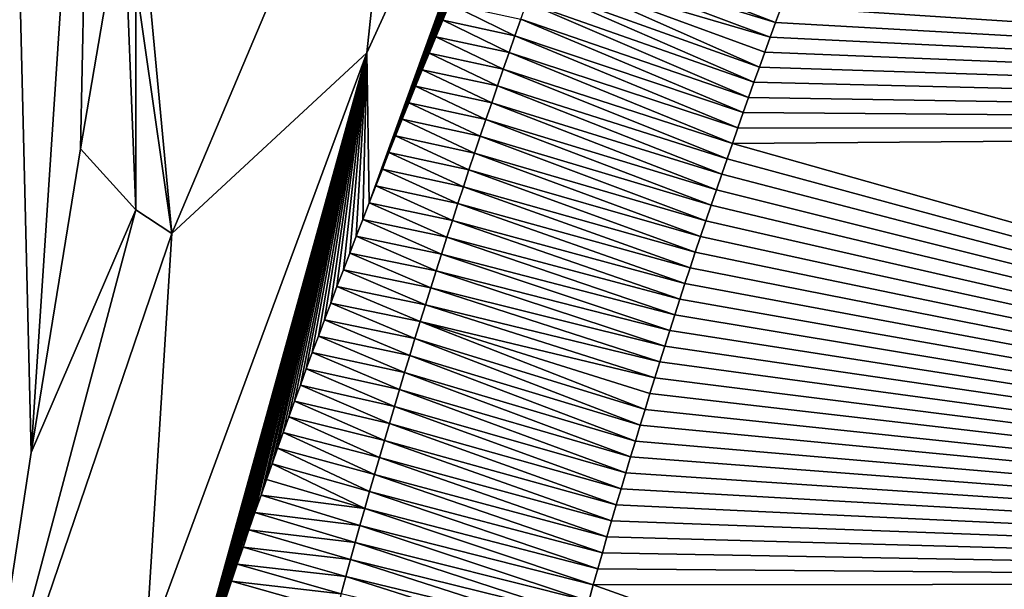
# Model space of a CAD drawing. Header units: metres. Extents: x -82 to 67, y -109 to 109.
# Tile 88 of 216: x -26.4 to -23.83, y 4.17 to 5.65. Entities that reach past the tile are written whole.
import ezdxf

# ---------------------------------------------------------------- set-up
doc = ezdxf.new("R2010")
doc.units = ezdxf.units.M
doc.layers.add('solid_21_382_010_XXX', color=7, linetype='CONTINUOUS')

msp = doc.modelspace()

# ---------------------------------------------------------------- linework, layer by layer
at = {"layer": 'solid_21_382_010_XXX'}
for points in [[(2.598495, 41.125286, -22.642931), (-26.783684, 41.12529, -22.642931), (-26.784222, -1.536013, -22.642931)], [(2.598495, 41.125286, -22.642931), (-26.784222, -1.536013, -22.642931), (2.598521, -1.536014, -22.642931)], [(-25.485033, 5.173306, -61.364662), (-25.491421, 5.563589, -60.662102), (-24.781082, 7.119301, -61.733116)], [(-25.386816, 6.542716, -60.342922), (-24.781082, 7.119301, -61.733116), (-25.491421, 5.563589, -60.662102)], [(-25.46792, 5.217038, -61.396156), (-25.485033, 5.173306, -61.364662), (-24.781082, 7.119301, -61.733116)], [(-25.450733, 5.260691, -61.427509), (-25.46792, 5.217038, -61.396156), (-24.781082, 7.119301, -61.733116)], [(-25.433491, 5.304224, -61.458683), (-25.450733, 5.260691, -61.427509), (-24.781082, 7.119301, -61.733116)], [(-25.416206, 5.347599, -61.489655), (-25.433491, 5.304224, -61.458683), (-24.781082, 7.119301, -61.733116)], [(-25.398901, 5.390778, -61.520393), (-25.416206, 5.347599, -61.489655), (-24.781082, 7.119301, -61.733116)], [(-25.381584, 5.433726, -61.550861), (-25.398901, 5.390778, -61.520393), (-24.781082, 7.119301, -61.733116)], [(-25.364187, 5.476628, -61.581207), (-25.381584, 5.433726, -61.550861), (-24.781082, 7.119301, -61.733116)], [(-25.346663, 5.519591, -61.6115), (-25.364187, 5.476628, -61.581207), (-24.781082, 7.119301, -61.733116)], [(-25.329018, 5.562595, -61.641739), (-25.346663, 5.519591, -61.6115), (-24.781082, 7.119301, -61.733116)], [(-25.311262, 5.60562, -61.671902), (-25.329018, 5.562595, -61.641739), (-24.781082, 7.119301, -61.733116)], [(-25.2934, 5.648647, -61.701984), (-25.311262, 5.60562, -61.671902), (-24.781082, 7.119301, -61.733116)], [(-25.27544, 5.691656, -61.731972), (-25.2934, 5.648647, -61.701984), (-24.781082, 7.119301, -61.733116)], [(-26.425903, 6.996254, -58.290031), (-26.365578, 4.522123, -58.460754), (-26.506374, 3.604565, -58.120766)], [(-26.425903, 6.996254, -58.290031), (-26.202629, 6.996254, -58.772179), (-26.365578, 4.522123, -58.460754)], [(-26.202629, 6.996254, -58.772179), (-26.237103, 5.31358, -58.725246), (-26.365578, 4.522123, -58.460754)], [(-26.202629, 6.996254, -58.772179), (-26.12532, 5.970039, -58.926315), (-26.237103, 5.31358, -58.725246)], [(-26.092768, 6.095709, -59.010551), (-25.386816, 6.542716, -60.342922), (-25.999517, 5.093216, -59.283035)], [(-25.999517, 5.093216, -59.283035), (-25.386816, 6.542716, -60.342922), (-25.491421, 5.563589, -60.662102)], [(-18.421196, 6.399568, -71.051041), (-19.533241, 5.367739, -71.051041), (-24.142519, 6.367751, -71.051041)], [(-19.533241, 5.367739, -71.051041), (-24.159086, 6.327521, -71.051041), (-24.142519, 6.367751, -71.051041)], [(-19.533241, 5.367739, -71.051041), (-24.175724, 6.286908, -71.051041), (-24.159086, 6.327521, -71.051041)], [(-19.533241, 5.367739, -71.051041), (-24.192425, 6.245931, -71.051041), (-24.175724, 6.286908, -71.051041)], [(-19.533241, 5.367739, -71.051041), (-24.209173, 6.204604, -71.051041), (-24.192425, 6.245931, -71.051041)], [(-19.533241, 5.367739, -71.051041), (-24.224758, 6.165932, -71.051041), (-24.209173, 6.204604, -71.051041)], [(-19.533241, 5.367739, -71.051041), (-24.240366, 6.126987, -71.051041), (-24.224758, 6.165932, -71.051041)], [(-19.533241, 5.367739, -71.051041), (-24.255987, 6.087783, -71.051041), (-24.240366, 6.126987, -71.051041)], [(-26.092768, 5.746783, -59.040676), (-26.092768, 6.095709, -59.010551), (-25.999517, 5.093216, -59.283035)], [(-19.533241, 5.367739, -71.051041), (-24.271612, 6.048333, -71.051041), (-24.255987, 6.087783, -71.051041)], [(-19.533241, 5.367739, -71.051041), (-24.287231, 6.00865, -71.051041), (-24.271612, 6.048333, -71.051041)], [(-19.533241, 5.367739, -71.051041), (-24.302837, 5.968747, -71.051041), (-24.287231, 6.00865, -71.051041)], [(-26.092768, 5.154836, -59.044212), (-26.237103, 5.31358, -58.725246), (-26.12532, 5.970039, -58.926315)], [(-26.092768, 5.729359, -58.994244), (-26.092768, 5.154836, -59.044212), (-26.12532, 5.970039, -58.926315)], [(-19.533241, 5.367739, -71.051041), (-24.318419, 5.928638, -71.051041), (-24.302837, 5.968747, -71.051041)], [(-19.533241, 5.367739, -71.051041), (-24.333965, 5.888337, -71.051041), (-24.318419, 5.928638, -71.051041)], [(-19.533241, 5.367739, -71.051041), (-24.349468, 5.847856, -71.051041), (-24.333965, 5.888337, -71.051041)], [(-25.027119, 5.82569, -63.883335), (-25.011192, 5.869056, -63.883335), (-24.426022, 5.643223, -71.051041)], [(-25.011192, 5.869056, -63.883335), (-24.410868, 5.684407, -71.051041), (-24.426022, 5.643223, -71.051041)], [(-25.042946, 5.782288, -63.883335), (-25.027119, 5.82569, -63.883335), (-24.440145, 5.604569, -71.051041)], [(-25.027119, 5.82569, -63.883335), (-24.426022, 5.643223, -71.051041), (-24.440145, 5.604569, -71.051041)], [(-19.533241, 5.367739, -71.051041), (-24.36492, 5.807209, -71.051041), (-24.349468, 5.847856, -71.051041)], [(-19.533241, 5.367739, -71.051041), (-24.38031, 5.76641, -71.051041), (-24.36492, 5.807209, -71.051041)], [(-25.05867, 5.738852, -63.883335), (-25.042946, 5.782288, -63.883335), (-24.468399, 5.526552, -71.051041)], [(-25.042946, 5.782288, -63.883335), (-24.440145, 5.604569, -71.051041), (-24.454273, 5.565674, -71.051041)], [(-25.042946, 5.782288, -63.883335), (-24.454273, 5.565674, -71.051041), (-24.468399, 5.526552, -71.051041)], [(-26.092768, 5.746783, -59.040676), (-25.999517, 5.093216, -59.283035), (-26.092768, 5.154836, -59.044212)], [(-26.092768, 5.746783, -59.040676), (-26.092768, 5.154836, -59.044212), (-26.092768, 5.729359, -58.994244)], [(-19.533241, 5.367739, -71.051041), (-24.39563, 5.725471, -71.051041), (-24.38031, 5.76641, -71.051041)], [(-25.074295, 5.695381, -63.883335), (-25.05867, 5.738852, -63.883335), (-24.482515, 5.487216, -71.051041)], [(-25.05867, 5.738852, -63.883335), (-24.468399, 5.526552, -71.051041), (-24.482515, 5.487216, -71.051041)], [(-19.533241, 5.367739, -71.051041), (-24.410868, 5.684407, -71.051041), (-24.39563, 5.725471, -71.051041)], [(-25.105244, 5.608337, -63.883335), (-25.2934, 5.648647, -61.701984), (-25.27544, 5.691656, -61.731972)], [(-25.105244, 5.608337, -63.883335), (-25.27544, 5.691656, -61.731972), (-25.089821, 5.651876, -63.883335)], [(-25.089821, 5.651876, -63.883335), (-25.074295, 5.695381, -63.883335), (-24.496616, 5.44768, -71.051041)], [(-25.074295, 5.695381, -63.883335), (-24.482515, 5.487216, -71.051041), (-24.496616, 5.44768, -71.051041)], [(-19.533241, 5.367739, -71.051041), (-24.426022, 5.643223, -71.051041), (-24.410868, 5.684407, -71.051041)], [(-25.120569, 5.564765, -63.883335), (-25.311262, 5.60562, -61.671902), (-25.2934, 5.648647, -61.701984)], [(-25.120569, 5.564765, -63.883335), (-25.2934, 5.648647, -61.701984), (-25.105244, 5.608337, -63.883335)], [(-25.105244, 5.608337, -63.883335), (-25.089821, 5.651876, -63.883335), (-24.510696, 5.407957, -71.051041)], [(-25.089821, 5.651876, -63.883335), (-24.496616, 5.44768, -71.051041), (-24.510696, 5.407957, -71.051041)], [(-19.533241, 5.367739, -71.051041), (-24.440145, 5.604569, -71.051041), (-24.426022, 5.643223, -71.051041)], [(-25.135792, 5.521159, -63.883335), (-25.329018, 5.562595, -61.641739), (-25.311262, 5.60562, -61.671902)], [(-25.135792, 5.521159, -63.883335), (-25.311262, 5.60562, -61.671902), (-25.120569, 5.564765, -63.883335)], [(-25.120569, 5.564765, -63.883335), (-25.105244, 5.608337, -63.883335), (-24.524746, 5.368062, -71.051041)], [(-25.105244, 5.608337, -63.883335), (-24.510696, 5.407957, -71.051041), (-24.524746, 5.368062, -71.051041)], [(-19.533241, 5.367739, -71.051041), (-24.454273, 5.565674, -71.051041), (-24.440145, 5.604569, -71.051041)], [(-26.038517, 3.586469, -60.166843), (-26.067795, 4.003843, -59.478828), (-25.491421, 5.563589, -60.662102)], [(-25.999517, 5.093216, -59.283035), (-25.491421, 5.563589, -60.662102), (-26.067795, 4.003843, -59.478828)], [(-26.024773, 3.630746, -60.201828), (-26.038517, 3.586469, -60.166843), (-25.491421, 5.563589, -60.662102)], [(-26.010792, 3.675477, -60.237076), (-26.024773, 3.630746, -60.201828), (-25.491421, 5.563589, -60.662102)], [(-25.996561, 3.720692, -60.272602), (-26.010792, 3.675477, -60.237076), (-25.491421, 5.563589, -60.662102)], [(-25.982073, 3.76642, -60.308414), (-25.996561, 3.720692, -60.272602), (-25.491421, 5.563589, -60.662102)], [(-25.969296, 3.806489, -60.339695), (-25.982073, 3.76642, -60.308414), (-25.491421, 5.563589, -60.662102)], [(-25.956305, 3.846982, -60.371208), (-25.969296, 3.806489, -60.339695), (-25.491421, 5.563589, -60.662102)], [(-25.943094, 3.887921, -60.402966), (-25.956305, 3.846982, -60.371208), (-25.491421, 5.563589, -60.662102)], [(-25.929653, 3.929322, -60.434971), (-25.943094, 3.887921, -60.402966), (-25.491421, 5.563589, -60.662102)], [(-25.915976, 3.971187, -60.467266), (-25.929653, 3.929322, -60.434971), (-25.491421, 5.563589, -60.662102)], [(-25.902061, 4.013496, -60.499866), (-25.915976, 3.971187, -60.467266), (-25.491421, 5.563589, -60.662102)], [(-25.887915, 4.056232, -60.532749), (-25.902061, 4.013496, -60.499866), (-25.491421, 5.563589, -60.662102)], [(-25.873539, 4.099378, -60.565891), (-25.887915, 4.056232, -60.532749), (-25.491421, 5.563589, -60.662102)], [(-25.858934, 4.142914, -60.599277), (-25.873539, 4.099378, -60.565891), (-25.491421, 5.563589, -60.662102)], [(-25.844109, 4.186824, -60.632885), (-25.858934, 4.142914, -60.599277), (-25.491421, 5.563589, -60.662102)], [(-25.829063, 4.231091, -60.666695), (-25.844109, 4.186824, -60.632885), (-25.491421, 5.563589, -60.662102)], [(-25.813803, 4.275696, -60.700684), (-25.829063, 4.231091, -60.666695), (-25.491421, 5.563589, -60.662102)], [(-25.798332, 4.320623, -60.734829), (-25.813803, 4.275696, -60.700684), (-25.491421, 5.563589, -60.662102)], [(-25.782652, 4.365854, -60.769112), (-25.798332, 4.320623, -60.734829), (-25.491421, 5.563589, -60.662102)], [(-25.766769, 4.411372, -60.803513), (-25.782652, 4.365854, -60.769112), (-25.491421, 5.563589, -60.662102)], [(-25.75259, 4.45176, -60.83395), (-25.766769, 4.411372, -60.803513), (-25.491421, 5.563589, -60.662102)], [(-25.738258, 4.492345, -60.864445), (-25.75259, 4.45176, -60.83395), (-25.491421, 5.563589, -60.662102)], [(-25.723778, 4.533117, -60.894989), (-25.738258, 4.492345, -60.864445), (-25.491421, 5.563589, -60.662102)], [(-25.70915, 4.574062, -60.925564), (-25.723778, 4.533117, -60.894989), (-25.491421, 5.563589, -60.662102)], [(-25.694382, 4.615171, -60.956158), (-25.70915, 4.574062, -60.925564), (-25.491421, 5.563589, -60.662102)], [(-25.679468, 4.656447, -60.986771), (-25.694382, 4.615171, -60.956158), (-25.491421, 5.563589, -60.662102)], [(-25.664331, 4.698089, -61.017578), (-25.679468, 4.656447, -60.986771), (-25.491421, 5.563589, -60.662102)], [(-25.64896, 4.740123, -61.048615), (-25.664331, 4.698089, -61.017578), (-25.491421, 5.563589, -60.662102)], [(-25.633364, 4.78251, -61.079845), (-25.64896, 4.740123, -61.048615), (-25.491421, 5.563589, -60.662102)], [(-25.617556, 4.82521, -61.111244), (-25.633364, 4.78251, -61.079845), (-25.491421, 5.563589, -60.662102)], [(-25.601549, 4.868183, -61.142776), (-25.617556, 4.82521, -61.111244), (-25.491421, 5.563589, -60.662102)], [(-25.585356, 4.911389, -61.174408), (-25.601549, 4.868183, -61.142776), (-25.491421, 5.563589, -60.662102)], [(-25.568989, 4.954789, -61.206116), (-25.585356, 4.911389, -61.174408), (-25.491421, 5.563589, -60.662102)], [(-25.552462, 4.998342, -61.237865), (-25.568989, 4.954789, -61.206116), (-25.491421, 5.563589, -60.662102)], [(-25.535788, 5.042009, -61.269627), (-25.552462, 4.998342, -61.237865), (-25.491421, 5.563589, -60.662102)], [(-25.518984, 5.085752, -61.301365), (-25.535788, 5.042009, -61.269627), (-25.491421, 5.563589, -60.662102)], [(-25.50206, 5.12953, -61.333054), (-25.518984, 5.085752, -61.301365), (-25.491421, 5.563589, -60.662102)], [(-25.485033, 5.173306, -61.364662), (-25.50206, 5.12953, -61.333054), (-25.491421, 5.563589, -60.662102)], [(-25.150915, 5.47752, -63.883335), (-25.346663, 5.519591, -61.6115), (-25.329018, 5.562595, -61.641739)], [(-25.150915, 5.47752, -63.883335), (-25.329018, 5.562595, -61.641739), (-25.135792, 5.521159, -63.883335)], [(-25.135792, 5.521159, -63.883335), (-25.120569, 5.564765, -63.883335), (-24.538763, 5.328008, -71.051041)], [(-25.120569, 5.564765, -63.883335), (-24.524746, 5.368062, -71.051041), (-24.538763, 5.328008, -71.051041)], [(-19.533241, 5.367739, -71.051041), (-24.468399, 5.526552, -71.051041), (-24.454273, 5.565674, -71.051041)], [(-25.165939, 5.433848, -63.883335), (-25.364187, 5.476628, -61.581207), (-25.346663, 5.519591, -61.6115)], [(-25.165939, 5.433848, -63.883335), (-25.346663, 5.519591, -61.6115), (-25.150915, 5.47752, -63.883335)], [(-25.150915, 5.47752, -63.883335), (-25.135792, 5.521159, -63.883335), (-24.55274, 5.287809, -71.051041)], [(-25.135792, 5.521159, -63.883335), (-24.538763, 5.328008, -71.051041), (-24.55274, 5.287809, -71.051041)], [(-19.533241, 5.367739, -71.051041), (-24.482515, 5.487216, -71.051041), (-24.468399, 5.526552, -71.051041)], [(-25.180862, 5.390144, -63.883335), (-25.381584, 5.433726, -61.550861), (-25.364187, 5.476628, -61.581207)], [(-25.180862, 5.390144, -63.883335), (-25.364187, 5.476628, -61.581207), (-25.165939, 5.433848, -63.883335)], [(-25.165939, 5.433848, -63.883335), (-25.150915, 5.47752, -63.883335), (-24.566669, 5.247478, -71.051041)], [(-25.150915, 5.47752, -63.883335), (-24.55274, 5.287809, -71.051041), (-24.566669, 5.247478, -71.051041)], [(-19.533241, 5.367739, -71.051041), (-24.496616, 5.44768, -71.051041), (-24.482515, 5.487216, -71.051041)], [(-19.533241, 5.367739, -71.051041), (-24.510696, 5.407957, -71.051041), (-24.496616, 5.44768, -71.051041)], [(-25.195684, 5.346407, -63.883335), (-25.398901, 5.390778, -61.520393), (-25.381584, 5.433726, -61.550861)], [(-25.195684, 5.346407, -63.883335), (-25.381584, 5.433726, -61.550861), (-25.180862, 5.390144, -63.883335)], [(-25.180862, 5.390144, -63.883335), (-25.165939, 5.433848, -63.883335), (-24.580545, 5.20703, -71.051041)], [(-25.165939, 5.433848, -63.883335), (-24.566669, 5.247478, -71.051041), (-24.580545, 5.20703, -71.051041)], [(-25.210407, 5.302639, -63.883335), (-25.416206, 5.347599, -61.489655), (-25.398901, 5.390778, -61.520393)], [(-25.210407, 5.302639, -63.883335), (-25.398901, 5.390778, -61.520393), (-25.195684, 5.346407, -63.883335)], [(-25.195684, 5.346407, -63.883335), (-25.180862, 5.390144, -63.883335), (-24.594362, 5.166479, -71.051041)], [(-25.180862, 5.390144, -63.883335), (-24.580545, 5.20703, -71.051041), (-24.594362, 5.166479, -71.051041)], [(-19.533241, 5.367739, -71.051041), (-24.524746, 5.368062, -71.051041), (-24.510696, 5.407957, -71.051041)], [(-19.533241, 5.367739, -71.051041), (-24.538763, 5.328008, -71.051041), (-24.524746, 5.368062, -71.051041)], [(-19.533241, 5.367739, -71.051041), (-20.479082, 4.181693, -71.051041), (-24.538763, 5.328008, -71.051041)], [(-25.225031, 5.258838, -63.883335), (-25.433491, 5.304224, -61.458683), (-25.416206, 5.347599, -61.489655)], [(-25.225031, 5.258838, -63.883335), (-25.416206, 5.347599, -61.489655), (-25.210407, 5.302639, -63.883335)], [(-25.210407, 5.302639, -63.883335), (-25.195684, 5.346407, -63.883335), (-24.608114, 5.125836, -71.051041)], [(-25.195684, 5.346407, -63.883335), (-24.594362, 5.166479, -71.051041), (-24.608114, 5.125836, -71.051041)], [(-26.092768, 5.154836, -59.044212), (-26.365578, 4.522123, -58.460754), (-26.237103, 5.31358, -58.725246)], [(-20.479082, 4.181693, -71.051041), (-24.55274, 5.287809, -71.051041), (-24.538763, 5.328008, -71.051041)], [(-25.239553, 5.215006, -63.883335), (-25.450733, 5.260691, -61.427509), (-25.433491, 5.304224, -61.458683)], [(-25.239553, 5.215006, -63.883335), (-25.433491, 5.304224, -61.458683), (-25.225031, 5.258838, -63.883335)], [(-25.225031, 5.258838, -63.883335), (-25.210407, 5.302639, -63.883335), (-24.621794, 5.085118, -71.051041)], [(-25.210407, 5.302639, -63.883335), (-24.608114, 5.125836, -71.051041), (-24.621794, 5.085118, -71.051041)], [(-20.479082, 4.181693, -71.051041), (-24.566669, 5.247478, -71.051041), (-24.55274, 5.287809, -71.051041)], [(-25.253977, 5.171143, -63.883335), (-25.46792, 5.217038, -61.396156), (-25.450733, 5.260691, -61.427509)], [(-25.253977, 5.171143, -63.883335), (-25.450733, 5.260691, -61.427509), (-25.239553, 5.215006, -63.883335)], [(-25.239553, 5.215006, -63.883335), (-25.225031, 5.258838, -63.883335), (-24.635395, 5.044337, -71.051041)], [(-25.225031, 5.258838, -63.883335), (-24.621794, 5.085118, -71.051041), (-24.635395, 5.044337, -71.051041)], [(-20.479082, 4.181693, -71.051041), (-24.580545, 5.20703, -71.051041), (-24.566669, 5.247478, -71.051041)], [(-25.268301, 5.127249, -63.883335), (-25.485033, 5.173306, -61.364662), (-25.46792, 5.217038, -61.396156)], [(-25.268301, 5.127249, -63.883335), (-25.46792, 5.217038, -61.396156), (-25.253977, 5.171143, -63.883335)], [(-25.253977, 5.171143, -63.883335), (-25.239553, 5.215006, -63.883335), (-24.648912, 5.003507, -71.051041)], [(-25.239553, 5.215006, -63.883335), (-24.635395, 5.044337, -71.051041), (-24.648912, 5.003507, -71.051041)], [(-20.479082, 4.181693, -71.051041), (-24.594362, 5.166479, -71.051041), (-24.580545, 5.20703, -71.051041)], [(-25.282524, 5.083324, -63.883335), (-25.50206, 5.12953, -61.333054), (-25.485033, 5.173306, -61.364662)], [(-25.282524, 5.083324, -63.883335), (-25.485033, 5.173306, -61.364662), (-25.268301, 5.127249, -63.883335)], [(-25.268301, 5.127249, -63.883335), (-25.253977, 5.171143, -63.883335), (-24.662338, 4.962642, -71.051041)], [(-25.253977, 5.171143, -63.883335), (-24.648912, 5.003507, -71.051041), (-24.662338, 4.962642, -71.051041)], [(-20.479082, 4.181693, -71.051041), (-24.608114, 5.125836, -71.051041), (-24.594362, 5.166479, -71.051041)], [(-26.092768, 5.154836, -59.044212), (-26.506374, 3.604565, -58.120766), (-26.365578, 4.522123, -58.460754)], [(-26.092768, 5.154836, -59.044212), (-25.999517, 5.093216, -59.283035), (-26.506374, 3.604565, -58.120766)], [(-25.29665, 5.039369, -63.883335), (-25.518984, 5.085752, -61.301365), (-25.50206, 5.12953, -61.333054)], [(-25.29665, 5.039369, -63.883335), (-25.50206, 5.12953, -61.333054), (-25.282524, 5.083324, -63.883335)], [(-25.282524, 5.083324, -63.883335), (-25.268301, 5.127249, -63.883335), (-24.675667, 4.921756, -71.051041)], [(-25.268301, 5.127249, -63.883335), (-24.662338, 4.962642, -71.051041), (-24.675667, 4.921756, -71.051041)], [(-20.479082, 4.181693, -71.051041), (-24.621794, 5.085118, -71.051041), (-24.608114, 5.125836, -71.051041)], [(-25.999517, 5.093216, -59.283035), (-26.067795, 4.003843, -59.478828), (-26.506374, 3.604565, -58.120766)], [(-25.310675, 4.995384, -63.883335), (-25.535788, 5.042009, -61.269627), (-25.518984, 5.085752, -61.301365)], [(-25.310675, 4.995384, -63.883335), (-25.518984, 5.085752, -61.301365), (-25.29665, 5.039369, -63.883335)], [(-25.29665, 5.039369, -63.883335), (-25.282524, 5.083324, -63.883335), (-24.688892, 4.880862, -71.051041)], [(-25.282524, 5.083324, -63.883335), (-24.675667, 4.921756, -71.051041), (-24.688892, 4.880862, -71.051041)], [(-20.479082, 4.181693, -71.051041), (-24.635395, 5.044337, -71.051041), (-24.621794, 5.085118, -71.051041)], [(-25.324598, 4.951369, -63.883335), (-25.552462, 4.998342, -61.237865), (-25.535788, 5.042009, -61.269627)], [(-25.324598, 4.951369, -63.883335), (-25.535788, 5.042009, -61.269627), (-25.310675, 4.995384, -63.883335)], [(-25.310675, 4.995384, -63.883335), (-25.29665, 5.039369, -63.883335), (-24.702009, 4.839974, -71.051041)], [(-25.29665, 5.039369, -63.883335), (-24.688892, 4.880862, -71.051041), (-24.702009, 4.839974, -71.051041)], [(-20.479082, 4.181693, -71.051041), (-24.648912, 5.003507, -71.051041), (-24.635395, 5.044337, -71.051041)], [(-20.479082, 4.181693, -71.051041), (-24.662338, 4.962642, -71.051041), (-24.648912, 5.003507, -71.051041)], [(-25.338425, 4.907325, -63.883335), (-25.568989, 4.954789, -61.206116), (-25.552462, 4.998342, -61.237865)], [(-25.338425, 4.907325, -63.883335), (-25.552462, 4.998342, -61.237865), (-25.324598, 4.951369, -63.883335)], [(-25.324598, 4.951369, -63.883335), (-25.310675, 4.995384, -63.883335), (-24.715019, 4.799084, -71.051041)], [(-25.310675, 4.995384, -63.883335), (-24.702009, 4.839974, -71.051041), (-24.715019, 4.799084, -71.051041)], [(-25.352152, 4.863251, -63.883335), (-25.585356, 4.911389, -61.174408), (-25.568989, 4.954789, -61.206116)], [(-25.352152, 4.863251, -63.883335), (-25.568989, 4.954789, -61.206116), (-25.338425, 4.907325, -63.883335)], [(-20.479082, 4.181693, -71.051041), (-24.675667, 4.921756, -71.051041), (-24.662338, 4.962642, -71.051041)], [(-25.338425, 4.907325, -63.883335), (-25.324598, 4.951369, -63.883335), (-24.727959, 4.758117, -71.051041)], [(-25.324598, 4.951369, -63.883335), (-24.715019, 4.799084, -71.051041), (-24.727959, 4.758117, -71.051041)], [(-25.365778, 4.819149, -63.883335), (-25.601549, 4.868183, -61.142776), (-25.585356, 4.911389, -61.174408)], [(-25.365778, 4.819149, -63.883335), (-25.585356, 4.911389, -61.174408), (-25.352152, 4.863251, -63.883335)], [(-25.352152, 4.863251, -63.883335), (-25.338425, 4.907325, -63.883335), (-24.740828, 4.717069, -71.051041)], [(-25.338425, 4.907325, -63.883335), (-24.727959, 4.758117, -71.051041), (-24.740828, 4.717069, -71.051041)], [(-20.479082, 4.181693, -71.051041), (-24.688892, 4.880862, -71.051041), (-24.675667, 4.921756, -71.051041)], [(-20.479082, 4.181693, -71.051041), (-24.702009, 4.839974, -71.051041), (-24.688892, 4.880862, -71.051041)], [(-25.379305, 4.775017, -63.883335), (-25.617556, 4.82521, -61.111244), (-25.601549, 4.868183, -61.142776)], [(-25.379305, 4.775017, -63.883335), (-25.601549, 4.868183, -61.142776), (-25.365778, 4.819149, -63.883335)], [(-25.365778, 4.819149, -63.883335), (-25.352152, 4.863251, -63.883335), (-24.766356, 4.634736, -71.051041)], [(-25.352152, 4.863251, -63.883335), (-24.740828, 4.717069, -71.051041), (-24.753628, 4.675941, -71.051041)], [(-25.352152, 4.863251, -63.883335), (-24.753628, 4.675941, -71.051041), (-24.766356, 4.634736, -71.051041)], [(-25.392735, 4.730857, -63.883335), (-25.633364, 4.78251, -61.079845), (-25.617556, 4.82521, -61.111244)], [(-25.392735, 4.730857, -63.883335), (-25.617556, 4.82521, -61.111244), (-25.379305, 4.775017, -63.883335)], [(-20.479082, 4.181693, -71.051041), (-24.715019, 4.799084, -71.051041), (-24.702009, 4.839974, -71.051041)], [(-25.379305, 4.775017, -63.883335), (-25.365778, 4.819149, -63.883335), (-24.779011, 4.593455, -71.051041)], [(-25.365778, 4.819149, -63.883335), (-24.766356, 4.634736, -71.051041), (-24.779011, 4.593455, -71.051041)], [(-20.479082, 4.181693, -71.051041), (-24.727959, 4.758117, -71.051041), (-24.715019, 4.799084, -71.051041)], [(-25.406063, 4.686669, -63.883335), (-25.64896, 4.740123, -61.048615), (-25.633364, 4.78251, -61.079845)], [(-25.406063, 4.686669, -63.883335), (-25.633364, 4.78251, -61.079845), (-25.392735, 4.730857, -63.883335)], [(-25.392735, 4.730857, -63.883335), (-25.379305, 4.775017, -63.883335), (-24.791594, 4.552103, -71.051041)], [(-25.379305, 4.775017, -63.883335), (-24.779011, 4.593455, -71.051041), (-24.791594, 4.552103, -71.051041)], [(-20.479082, 4.181693, -71.051041), (-24.740828, 4.717069, -71.051041), (-24.727959, 4.758117, -71.051041)], [(-25.419294, 4.642454, -63.883335), (-25.664331, 4.698089, -61.017578), (-25.64896, 4.740123, -61.048615)], [(-25.419294, 4.642454, -63.883335), (-25.64896, 4.740123, -61.048615), (-25.406063, 4.686669, -63.883335)], [(-25.406063, 4.686669, -63.883335), (-25.392735, 4.730857, -63.883335), (-24.8041, 4.51068, -71.051041)], [(-25.392735, 4.730857, -63.883335), (-24.791594, 4.552103, -71.051041), (-24.8041, 4.51068, -71.051041)], [(-25.432425, 4.59821, -63.883335), (-25.679468, 4.656447, -60.986771), (-25.664331, 4.698089, -61.017578)], [(-25.432425, 4.59821, -63.883335), (-25.664331, 4.698089, -61.017578), (-25.419294, 4.642454, -63.883335)], [(-20.479082, 4.181693, -71.051041), (-24.753628, 4.675941, -71.051041), (-24.740828, 4.717069, -71.051041)], [(-25.419294, 4.642454, -63.883335), (-25.406063, 4.686669, -63.883335), (-24.81653, 4.469189, -71.051041)], [(-25.406063, 4.686669, -63.883335), (-24.8041, 4.51068, -71.051041), (-24.81653, 4.469189, -71.051041)], [(-20.479082, 4.181693, -71.051041), (-24.766356, 4.634736, -71.051041), (-24.753628, 4.675941, -71.051041)], [(-25.445457, 4.553939, -63.883335), (-25.694382, 4.615171, -60.956158), (-25.679468, 4.656447, -60.986771)], [(-25.445457, 4.553939, -63.883335), (-25.679468, 4.656447, -60.986771), (-25.432425, 4.59821, -63.883335)], [(-25.432425, 4.59821, -63.883335), (-25.419294, 4.642454, -63.883335), (-24.828886, 4.427632, -71.051041)], [(-25.419294, 4.642454, -63.883335), (-24.81653, 4.469189, -71.051041), (-24.828886, 4.427632, -71.051041)], [(-20.479082, 4.181693, -71.051041), (-24.779011, 4.593455, -71.051041), (-24.766356, 4.634736, -71.051041)], [(-25.458389, 4.509641, -63.883335), (-25.70915, 4.574062, -60.925564), (-25.694382, 4.615171, -60.956158)], [(-25.458389, 4.509641, -63.883335), (-25.694382, 4.615171, -60.956158), (-25.445457, 4.553939, -63.883335)], [(-25.445457, 4.553939, -63.883335), (-25.432425, 4.59821, -63.883335), (-24.841162, 4.386013, -71.051041)], [(-25.432425, 4.59821, -63.883335), (-24.828886, 4.427632, -71.051041), (-24.841162, 4.386013, -71.051041)], [(-20.479082, 4.181693, -71.051041), (-24.791594, 4.552103, -71.051041), (-24.779011, 4.593455, -71.051041)], [(-25.471224, 4.465317, -63.883335), (-25.723778, 4.533117, -60.894989), (-25.70915, 4.574062, -60.925564)], [(-25.471224, 4.465317, -63.883335), (-25.70915, 4.574062, -60.925564), (-25.458389, 4.509641, -63.883335)], [(-25.458389, 4.509641, -63.883335), (-25.445457, 4.553939, -63.883335), (-24.853359, 4.344332, -71.051041)], [(-25.445457, 4.553939, -63.883335), (-24.841162, 4.386013, -71.051041), (-24.853359, 4.344332, -71.051041)], [(-20.479082, 4.181693, -71.051041), (-24.8041, 4.51068, -71.051041), (-24.791594, 4.552103, -71.051041)], [(-25.483959, 4.420966, -63.883335), (-25.738258, 4.492345, -60.864445), (-25.723778, 4.533117, -60.894989)], [(-25.483959, 4.420966, -63.883335), (-25.723778, 4.533117, -60.894989), (-25.471224, 4.465317, -63.883335)], [(-25.496595, 4.376588, -63.883339), (-25.75259, 4.45176, -60.83395), (-25.738258, 4.492345, -60.864445)], [(-25.496595, 4.376588, -63.883339), (-25.738258, 4.492345, -60.864445), (-25.483959, 4.420966, -63.883335)], [(-25.471224, 4.465317, -63.883335), (-25.458389, 4.509641, -63.883335), (-24.865477, 4.302593, -71.051041)], [(-25.458389, 4.509641, -63.883335), (-24.853359, 4.344332, -71.051041), (-24.865477, 4.302593, -71.051041)], [(-20.479082, 4.181693, -71.051041), (-24.81653, 4.469189, -71.051041), (-24.8041, 4.51068, -71.051041)], [(-25.483959, 4.420966, -63.883335), (-25.471224, 4.465317, -63.883335), (-24.877512, 4.260798, -71.051041)], [(-25.471224, 4.465317, -63.883335), (-24.865477, 4.302593, -71.051041), (-24.877512, 4.260798, -71.051041)], [(-20.479082, 4.181693, -71.051041), (-24.828886, 4.427632, -71.051041), (-24.81653, 4.469189, -71.051041)], [(-25.496595, 4.376588, -63.883339), (-25.766769, 4.411372, -60.803513), (-25.75259, 4.45176, -60.83395)], [(-25.496595, 4.376588, -63.883339), (-25.483959, 4.420966, -63.883335), (-24.889465, 4.218948, -71.051041)], [(-25.483959, 4.420966, -63.883335), (-24.877512, 4.260798, -71.051041), (-24.889465, 4.218948, -71.051041)], [(-20.479082, 4.181693, -71.051041), (-24.841162, 4.386013, -71.051041), (-24.828886, 4.427632, -71.051041)], [(-25.509134, 4.332185, -63.883339), (-25.782652, 4.365854, -60.769112), (-25.766769, 4.411372, -60.803513)], [(-25.509134, 4.332185, -63.883339), (-25.766769, 4.411372, -60.803513), (-25.496595, 4.376588, -63.883339)], [(-25.521574, 4.287756, -63.883339), (-25.798332, 4.320623, -60.734829), (-25.782652, 4.365854, -60.769112)], [(-25.521574, 4.287756, -63.883339), (-25.782652, 4.365854, -60.769112), (-25.509134, 4.332185, -63.883339)], [(-25.509134, 4.332185, -63.883339), (-25.496595, 4.376588, -63.883339), (-24.901335, 4.177047, -71.051041)], [(-25.496595, 4.376588, -63.883339), (-24.889465, 4.218948, -71.051041), (-24.901335, 4.177047, -71.051041)], [(-20.479082, 4.181693, -71.051041), (-24.853359, 4.344332, -71.051041), (-24.841162, 4.386013, -71.051041)], [(-20.479082, 4.181693, -71.051041), (-24.865477, 4.302593, -71.051041), (-24.853359, 4.344332, -71.051041)], [(-25.533915, 4.243301, -63.883339), (-25.813803, 4.275696, -60.700684), (-25.798332, 4.320623, -60.734829)], [(-25.533915, 4.243301, -63.883339), (-25.798332, 4.320623, -60.734829), (-25.521574, 4.287756, -63.883339)], [(-25.521574, 4.287756, -63.883339), (-25.509134, 4.332185, -63.883339), (-24.913118, 4.135098, -71.051041)], [(-25.509134, 4.332185, -63.883339), (-24.901335, 4.177047, -71.051041), (-24.913118, 4.135098, -71.051041)], [(-25.533915, 4.243301, -63.883339), (-25.521574, 4.287756, -63.883339), (-24.924818, 4.093101, -71.051041)], [(-25.521574, 4.287756, -63.883339), (-24.913118, 4.135098, -71.051041), (-24.924818, 4.093101, -71.051041)], [(-20.479082, 4.181693, -71.051041), (-24.877512, 4.260798, -71.051041), (-24.865477, 4.302593, -71.051041)], [(-25.546156, 4.198822, -63.883339), (-25.829063, 4.231091, -60.666695), (-25.813803, 4.275696, -60.700684)], [(-25.546156, 4.198822, -63.883339), (-25.813803, 4.275696, -60.700684), (-25.533915, 4.243301, -63.883339)], [(-20.479082, 4.181693, -71.051041), (-24.889465, 4.218948, -71.051041), (-24.877512, 4.260798, -71.051041)], [(-25.546156, 4.198822, -63.883339), (-25.533915, 4.243301, -63.883339), (-24.93643, 4.051059, -71.051041)], [(-25.533915, 4.243301, -63.883339), (-24.924818, 4.093101, -71.051041), (-24.93643, 4.051059, -71.051041)], [(-25.5583, 4.154317, -63.883339), (-25.844109, 4.186824, -60.632885), (-25.829063, 4.231091, -60.666695)], [(-25.5583, 4.154317, -63.883339), (-25.829063, 4.231091, -60.666695), (-25.546156, 4.198822, -63.883339)], [(-20.479082, 4.181693, -71.051041), (-24.901335, 4.177047, -71.051041), (-24.889465, 4.218948, -71.051041)], [(-25.570345, 4.109788, -63.883339), (-25.858934, 4.142914, -60.599277), (-25.844109, 4.186824, -60.632885)], [(-25.570345, 4.109788, -63.883339), (-25.844109, 4.186824, -60.632885), (-25.5583, 4.154317, -63.883339)], [(-25.5583, 4.154317, -63.883339), (-25.546156, 4.198822, -63.883339), (-24.947954, 4.008975, -71.051041)], [(-25.546156, 4.198822, -63.883339), (-24.93643, 4.051059, -71.051041), (-24.947954, 4.008975, -71.051041)], [(-21.237591, 2.867923, -71.051041), (-24.913118, 4.135098, -71.051041), (-24.901335, 4.177047, -71.051041)], [(-20.479082, 4.181693, -71.051041), (-21.237591, 2.867923, -71.051041), (-24.901335, 4.177047, -71.051041)]]:
    msp.add_3dface(points, dxfattribs=at)

doc.saveas('drawing.dxf')
